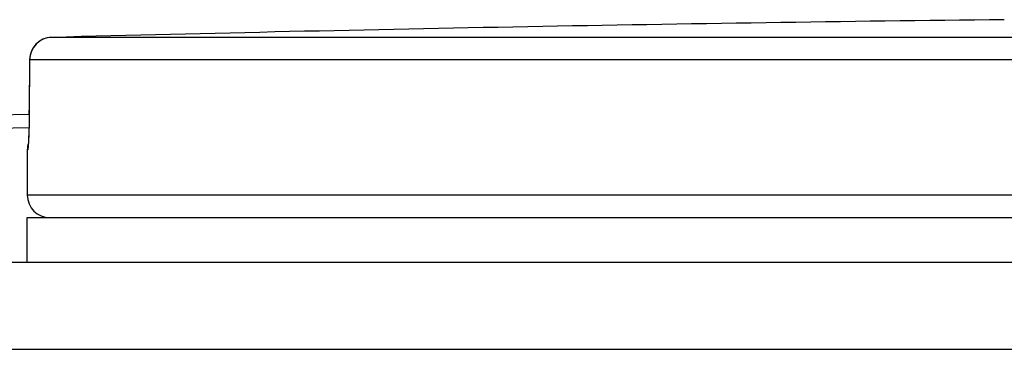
# Model space of a CAD drawing. Header units: millimetres. Extents: x 0 to 297, y 0 to 210.
# Tile 20 of 25: x 198.709 to 200.904, y 186.238 to 186.972. Entities that reach past the tile are written whole.
import ezdxf

# ---------------------------------------------------------------- set-up
doc = ezdxf.new("R2010")
doc.units = ezdxf.units.MM
doc.header["$LTSCALE"] = 16.335
doc.layers.get('0').update_dxf_attribs({"linetype": 'CONTINUOUS'})
doc.layers.add('AXES_REF', color=7, linetype='CONTINUOUS')

msp = doc.modelspace()

# ---------------------------------------------------------------- linework, layer by layer
at = {"color": 9, "linetype": 'Continuous'}
for p, q in [((202.332, 186.9322), (198.78, 186.9322)), ((198.7313, 186.8823), (198.7306, 186.7702)), ((198.7313, 186.8826), (198.7313, 186.8823)), ((202.3295, 186.8823), (198.7313, 186.8823)), ((198.7306, 186.7613), (198.73, 186.7313)), ((198.7306, 186.7702), (198.7306, 186.7699)), ((198.7306, 186.7702), (198.7306, 186.7699)), ((198.7306, 186.7702), (198.7306, 186.7699)), ((198.7271, 186.6821), (198.7262, 186.6821)), ((206.3262, 186.581), (198.7262, 186.581)), ((198.4923, 186.2377), (206.5602, 186.2377))]:
    msp.add_line(p, q, dxfattribs=at)
at = {"color": 7, "linetype": 'Continuous'}
for p, q in [((198.7313, 186.8826), (198.7305, 186.7609)), ((198.2066, 186.7515), (198.7305, 186.7613)), ((198.7305, 186.7609), (198.7304, 186.752)), ((198.7301, 186.7357), (198.7299, 186.7285)), ((198.7302, 186.7436), (198.7301, 186.7357)), ((198.7304, 186.752), (198.7302, 186.7436)), ((198.2072, 186.7215), (198.7299, 186.7313)), ((198.7295, 186.7161), (198.7292, 186.7108)), ((198.7297, 186.722), (198.7295, 186.7161)), ((198.7299, 186.7285), (198.7297, 186.722)), ((198.7283, 186.6932), (198.7282, 186.6922)), ((198.7284, 186.6956), (198.7283, 186.6943)), ((198.7283, 186.6943), (198.7283, 186.6932)), ((198.7285, 186.697), (198.7284, 186.6956)), ((198.7289, 186.7043), (198.7285, 186.697)), ((198.729, 186.7062), (198.7289, 186.7043)), ((198.7292, 186.7108), (198.729, 186.7062)), ((198.7262, 186.6821), (198.7262, 186.581)), ((198.728, 186.6906), (198.728, 186.6906)), ((198.7281, 186.6915), (198.7281, 186.6912)), ((198.7281, 186.6912), (198.7281, 186.6909)), ((206.3603, 186.431), (198.6922, 186.431))]:
    msp.add_line(p, q, dxfattribs=at)
for points in [[(198.7282, 186.6922), (198.7281, 186.6917), (198.7281, 186.6915)], [(198.7281, 186.6909), (198.728, 186.6907), (198.728, 186.6907)]]:
    msp.add_lwpolyline(points, dxfattribs=at)
for centre, radius, start, end in [((202.5262, 42.556), 144.4249, 90.643576, 91.486375), ((198.7813, 186.8823), 0.05, 91.4864, 179.6295), ((198.7762, 186.6821), 0.05, 162.6492, 180), ((198.7762, 186.581), 0.05, 180, 270)]:
    msp.add_arc(centre, radius, start, end, dxfattribs=at)
at = {"color": 9, "linetype": 'Continuous'}
for centre, radius, start, end in [((198.7813, 186.8821), 0.0502, 92.7422, 110.7828), ((198.7813, 186.8825), 0.0498, 91.4906, 92.6867), ((198.7814, 186.8823), 0.0501, 177.7324, 179.6297), ((198.7814, 186.8823), 0.05, 179.6299, 180), ((196.7235, 186.7821), 2.0072, 359.4068, 359.6516), ((198.7771, 186.6821), 0.05, 168.2575, 170.9244), ((198.7772, 186.6821), 0.0501, 170.9318, 179.9938)]:
    msp.add_arc(centre, radius, start, end, dxfattribs=at)
for points, knots in [([(198.7635, 186.929), (198.7546, 186.9256), (198.7383, 186.9132), (198.7318, 186.8938), (198.7314, 186.8842)], [0, 0, 0, 0, 0.499815, 1, 1, 1, 1]), ([(198.73, 186.7313), (198.7299, 186.7272), (198.7295, 186.7142), (198.729, 186.7011), (198.7283, 186.6921)], [0, 0, 0, 0, 0.307968, 1, 1, 1, 1]), ([(198.7283, 186.6921), (198.7282, 186.6896), (198.7281, 186.6861), (198.7274, 186.6834), (198.7274, 186.6821), (198.7271, 186.6821)], [0, 0, 0, 0, 0.741637, 0.931619, 1, 1, 1, 1])]:
    msp.add_open_spline(points, degree=3, knots=knots, dxfattribs=at)
at = {"layer": 'AXES_REF', "color": 7, "linetype": 'Continuous'}
for p, q in [((198.7262, 186.431), (198.7262, 186.531)), ((198.7262, 186.531), (206.3262, 186.531))]:
    msp.add_line(p, q, dxfattribs=at)

doc.saveas('drawing.dxf')
